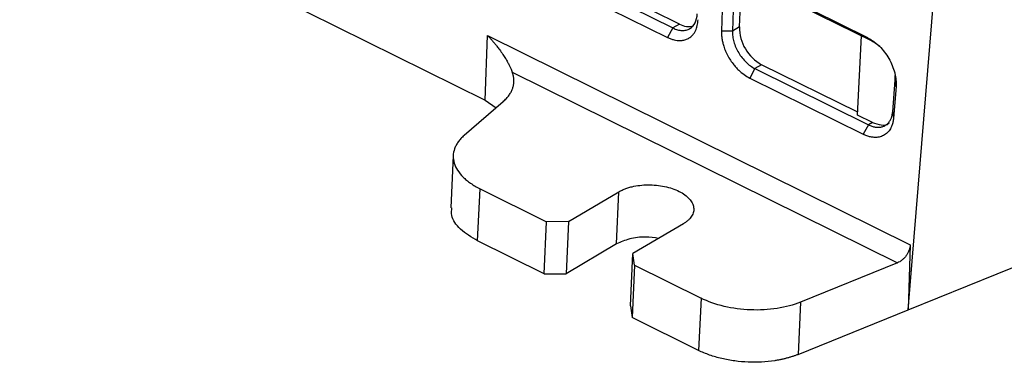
# Model space of a CAD drawing. Header units: millimetres. Extents: x -508 to 796, y -404 to 760.
# Tile 27 of 116: x 566 to 629, y -404 to -382. Entities that reach past the tile are written whole.
import ezdxf

# ---------------------------------------------------------------- set-up
doc = ezdxf.new("R2010")
doc.units = ezdxf.units.MM

msp = doc.modelspace()

# ---------------------------------------------------------------- linework, layer by layer
at = {"color": 7, "linetype": 'Continuous', "lineweight": 25}
for p, q in [((623.279, -400.426), (629.477, -324.716)), ((565.918, -372.003), (595.972, -386.895)), ((620.671, -382.868), (613.247, -379.189)), ((620.984, -383.094), (613.56, -379.415)), ((603.168, -379.791), (608.086, -382.228)), ((608.517, -381.974), (603.598, -379.537)), ((612.378, -382.162), (612.474, -380.054)), ((602.828, -380.401), (607.746, -382.839)), ((611.287, -380.351), (611.219, -382.442)), ((611.992, -380.339), (611.924, -382.429)), ((608.517, -381.974), (608.086, -382.228)), ((608.086, -382.228), (607.746, -382.839)), ((611.924, -382.429), (611.219, -382.442)), ((612.378, -382.162), (611.924, -382.429)), ((595.972, -386.895), (596.121, -382.703)), ((596.121, -382.703), (623.404, -396.223)), ((620.004, -387.854), (620.253, -382.732)), ((620.671, -382.868), (620.984, -383.094)), ((621.442, -383.425), (620.984, -383.094)), ((597.719, -385.081), (622.579, -397.399)), ((613.383, -384.853), (613.043, -385.463)), ((613.814, -384.599), (613.383, -384.853)), ((613.383, -384.853), (620.708, -388.482)), ((620.013, -387.671), (613.814, -384.599)), ((613.043, -385.463), (620.368, -389.093)), ((622.271, -387.645), (622.438, -385.604)), ((622.438, -385.604), (622.433, -385.297)), ((622.488, -386.012), (622.438, -385.604)), ((622.488, -386.012), (622.321, -388.054)), ((597.12, -386.99), (594.605, -389.174)), ((595.972, -386.895), (596.676, -387.375)), ((622.271, -387.645), (622.321, -388.054)), ((623.279, -400.426), (655.08, -387.531)), ((620.965, -388.331), (620.004, -387.854)), ((620.965, -388.331), (620.708, -388.482)), ((620.708, -388.482), (620.368, -389.093)), ((593.903, -390.453), (593.749, -393.835)), ((595.48, -395.984), (595.635, -392.61)), ((595.635, -392.61), (599.93, -394.739)), ((601.34, -394.729), (604.603, -392.805)), ((604.448, -396.178), (604.603, -392.805)), ((599.776, -398.112), (599.93, -394.739)), ((601.34, -394.729), (599.93, -394.739)), ((601.34, -394.729), (601.185, -398.102)), ((608.765, -394.867), (605.502, -396.791)), ((599.776, -398.112), (595.48, -395.984)), ((604.448, -396.178), (601.185, -398.102)), ((623.404, -396.223), (623.279, -400.426)), ((605.347, -400.165), (605.502, -396.791)), ((605.606, -397.551), (605.502, -396.791)), ((605.606, -397.551), (605.451, -400.925)), ((605.606, -397.551), (609.901, -399.68)), ((622.579, -397.399), (616.324, -399.936)), ((599.776, -398.112), (601.185, -398.102)), ((609.901, -399.68), (609.747, -403.053)), ((605.347, -400.165), (605.451, -400.925)), ((616.324, -399.936), (616.169, -403.309)), ((609.747, -403.053), (605.451, -400.925)), ((616.169, -403.309), (623.279, -400.426))]:
    msp.add_line(p, q, dxfattribs=at)
for centre, radius, start, end in [((609.115, -380.925), 1.208, 240.33489, 284.59396), ((615.146, -382.172), 2.768, 179.79364, 241.23566)]:
    msp.add_arc(centre, radius, start, end, dxfattribs=at)
for points, knots in [([(608.086, -382.228), (608.186, -382.278), (608.285, -382.315), (608.48, -382.369), (608.577, -382.384), (608.763, -382.391), (608.852, -382.382), (609.021, -382.342), (609.101, -382.31), (609.318, -382.182), (609.437, -382.052), (609.601, -381.725), (609.648, -381.525), (609.654, -381.305)], [0, 0, 0, 0, 0.125, 0.125, 0.25, 0.25, 0.375, 0.375, 0.5, 0.5, 0.75, 0.75, 1, 1, 1, 1]), ([(607.746, -382.839), (607.816, -382.873), (607.956, -382.934), (608.161, -382.997), (608.361, -383.034), (608.574, -383.045), (608.759, -383.024), (608.954, -382.969), (609.139, -382.881), (609.313, -382.74), (609.447, -382.578), (609.568, -382.372), (609.669, -382.083), (609.702, -381.827), (609.706, -381.692)], [2, 2, 2, 2, 2.392132, 2.778, 3.159741, 3.539535, 4.046527, 4.313553, 4.84888, 5.383895, 5.783411, 6.181408, 6.852777, 7.538063, 7.538063, 7.538063, 7.538063]), ([(611.219, -382.442), (611.217, -382.519), (611.22, -382.675), (611.246, -382.916), (611.294, -383.16), (611.371, -383.433), (611.464, -383.681), (611.592, -383.959), (611.746, -384.235), (611.943, -384.521), (612.141, -384.76), (612.375, -385.003), (612.676, -385.254), (612.92, -385.402), (613.043, -385.463)], [2, 2, 2, 2, 2.389252, 2.772471, 3.151719, 3.529107, 4.032917, 4.299989, 4.835344, 5.370294, 5.76972, 6.167625, 6.845547, 7.537985, 7.537985, 7.537985, 7.537985]), ([(611.924, -382.429), (611.921, -382.54), (611.928, -382.653), (611.959, -382.886), (611.985, -383.006), (612.055, -383.246), (612.098, -383.365), (612.202, -383.601), (612.263, -383.719), (612.464, -384.055), (612.628, -384.263), (612.986, -384.611), (613.183, -384.754), (613.383, -384.853)], [0, 0, 0, 0, 0.125, 0.125, 0.25, 0.25, 0.375, 0.375, 0.5, 0.5, 0.75, 0.75, 1, 1, 1, 1]), ([(596.121, -382.703), (596.16, -382.746), (596.244, -382.839), (596.372, -382.985), (596.51, -383.147), (596.63, -383.291), (596.761, -383.452), (596.921, -383.656), (597.107, -383.916), (597.277, -384.186), (597.409, -384.42), (597.515, -384.626), (597.599, -384.803), (597.666, -384.955), (597.7, -385.04), (597.717, -385.081)], [0, 0, 0, 0, 0.0528531, 0.1120902, 0.1777441, 0.2498279, 0.287952, 0.3745652, 0.499523, 0.6026147, 0.6998551, 0.7850911, 0.8635851, 0.9352393, 1, 1, 1, 1]), ([(620.671, -382.868), (620.708, -382.887), (620.781, -382.925), (620.891, -382.99), (620.998, -383.061), (621.105, -383.139), (621.209, -383.222), (621.312, -383.313), (621.497, -383.488), (621.75, -383.774), (622.032, -384.199), (622.258, -384.654), (622.388, -385.045), (622.455, -385.353), (622.486, -385.58), (622.499, -385.801), (622.492, -385.942), (622.488, -386.012)], [0, 0, 0, 0, 0.03605, 0.071795, 0.107355, 0.142854, 0.178414, 0.214158, 0.250208, 0.375017, 0.500028, 0.624844, 0.749858, 0.812614, 0.874792, 0.937039, 1, 1, 1, 1]), ([(597.12, -386.99), (597.158, -386.955), (597.235, -386.887), (597.336, -386.781), (597.427, -386.676), (597.507, -386.571), (597.577, -386.467), (597.636, -386.364), (597.687, -386.262), (597.728, -386.162), (597.761, -386.064), (597.787, -385.967), (597.806, -385.873), (597.818, -385.781), (597.824, -385.692), (597.824, -385.606), (597.82, -385.522), (597.811, -385.441), (597.798, -385.363), (597.781, -385.288), (597.762, -385.216), (597.74, -385.147), (597.723, -385.103), (597.715, -385.081)], [0, 0, 0, 0, 0.062147, 0.122841, 0.182083, 0.239872, 0.296208, 0.351091, 0.404522, 0.4565, 0.507025, 0.556097, 0.603716, 0.649883, 0.694596, 0.737857, 0.779664, 0.820019, 0.858921, 0.89637, 0.932367, 0.96691, 1, 1, 1, 1]), ([(620.708, -388.482), (620.744, -388.5), (620.817, -388.534), (620.927, -388.574), (621.036, -388.606), (621.143, -388.628), (621.248, -388.641), (621.351, -388.644), (621.45, -388.637), (621.546, -388.621), (621.638, -388.595), (621.725, -388.56), (621.807, -388.516), (621.884, -388.463), (621.955, -388.401), (622.02, -388.332), (622.077, -388.254), (622.129, -388.168), (622.172, -388.076), (622.209, -387.977), (622.238, -387.872), (622.259, -387.762), (622.267, -387.684), (622.271, -387.645)], [0, 0, 0, 0, 0.047714, 0.095418, 0.143112, 0.190797, 0.238472, 0.286137, 0.333793, 0.38144, 0.429077, 0.476704, 0.524322, 0.571931, 0.61953, 0.667121, 0.714702, 0.762274, 0.809837, 0.857391, 0.904936, 0.952473, 1, 1, 1, 1]), ([(622.321, -388.054), (622.317, -388.097), (622.308, -388.182), (622.286, -388.304), (622.257, -388.42), (622.22, -388.531), (622.176, -388.636), (622.092, -388.8), (621.942, -388.998), (621.695, -389.179), (621.403, -389.284), (621.112, -389.303), (620.844, -389.267), (620.607, -389.202), (620.448, -389.129), (620.368, -389.093)], [0, 0, 0, 0, 0.041985, 0.083633, 0.125112, 0.166592, 0.208245, 0.250239, 0.375076, 0.500095, 0.624933, 0.749957, 0.833396, 0.916297, 1, 1, 1, 1]), ([(620.965, -388.331), (621.154, -388.397), (621.533, -388.53), (621.92, -388.495), (622.046, -388.367), (622.054, -388.358)], [0, 0, 0, 0, 0.4832748, 0.9665497, 1, 1, 1, 1]), ([(594.605, -389.174), (594.569, -389.207), (594.496, -389.272), (594.397, -389.373), (594.306, -389.477), (594.225, -389.582), (594.152, -389.689), (594.089, -389.799), (594.034, -389.911), (593.943, -390.137), (593.876, -390.486), (593.942, -390.956), (594.155, -391.419), (594.456, -391.786), (594.761, -392.061), (595.022, -392.257), (595.311, -392.442), (595.527, -392.554), (595.635, -392.61)], [0, 0, 0, 0, 0.031489, 0.062796, 0.09398, 0.125101, 0.15622, 0.187397, 0.218691, 0.250163, 0.375056, 0.500029, 0.624922, 0.749895, 0.812617, 0.874888, 0.937189, 1, 1, 1, 1]), ([(604.603, -392.805), (604.637, -392.785), (604.706, -392.746), (604.817, -392.692), (604.932, -392.641), (605.053, -392.594), (605.179, -392.551), (605.311, -392.512), (605.56, -392.449), (605.946, -392.381), (606.48, -392.349), (607.022, -392.373), (607.551, -392.455), (608.047, -392.588), (608.49, -392.771), (608.865, -392.993), (609.154, -393.249), (609.35, -393.527), (609.441, -393.816), (609.43, -394.107), (609.329, -394.34), (609.2, -394.517), (609.079, -394.642), (608.936, -394.76), (608.822, -394.831), (608.765, -394.867)], [0, 0, 0, 0, 0.018027, 0.03591, 0.053705, 0.071468, 0.089258, 0.10713, 0.125141, 0.187588, 0.250099, 0.312546, 0.375058, 0.437505, 0.500016, 0.562463, 0.624974, 0.687421, 0.749933, 0.81238, 0.874891, 0.906285, 0.937397, 0.968534, 1, 1, 1, 1]), ([(595.48, -395.984), (595.085, -395.743), (594.293, -395.262), (593.748, -394.473), (593.805, -393.999), (593.824, -393.834)], [0, 0, 0, 0, 0.395008, 0.790015, 1, 1, 1, 1]), ([(607.159, -395.814), (606.883, -395.776), (606.253, -395.689), (605.245, -395.813), (604.714, -396.056), (604.448, -396.178)], [0, 0, 0, 0, 0.280992, 0.640496, 1, 1, 1, 1]), ([(623.404, -396.223), (623.403, -396.25), (623.4, -396.304), (623.386, -396.387), (623.366, -396.473), (623.329, -396.592), (623.262, -396.747), (623.154, -396.923), (623.027, -397.081), (622.886, -397.215), (622.735, -397.327), (622.631, -397.375), (622.579, -397.399)], [0, 0, 0, 0, 0.059971, 0.119407, 0.178874, 0.238931, 0.369359, 0.500379, 0.62443, 0.748985, 0.874246, 1, 1, 1, 1]), ([(616.324, -399.936), (615.873, -400.118), (615.358, -400.256), (614.26, -400.426), (613.678, -400.458), (612.515, -400.411), (611.936, -400.333), (610.849, -400.076), (610.341, -399.898), (609.901, -399.68)], [0, 0, 0, 0, 0.25, 0.25, 0.5, 0.5, 0.75, 0.75, 1, 1, 1, 1]), ([(616.169, -403.309), (616.112, -403.332), (615.998, -403.377), (615.82, -403.439), (615.637, -403.497), (615.45, -403.55), (615.258, -403.598), (615.062, -403.642), (614.861, -403.681), (614.452, -403.75), (613.815, -403.816), (612.942, -403.821), (612.071, -403.747), (611.368, -403.616), (610.834, -403.476), (610.45, -403.352), (610.085, -403.213), (609.86, -403.106), (609.747, -403.053)], [0, 0, 0, 0, 0.0314887, 0.0627955, 0.0939797, 0.1251011, 0.1562201, 0.1873967, 0.2186911, 0.2501625, 0.3750559, 0.500029, 0.6249223, 0.7498954, 0.8126174, 0.874888, 0.9371887, 1, 1, 1, 1])]:
    msp.add_open_spline(points, degree=3, knots=knots, dxfattribs=at)

doc.saveas('drawing.dxf')
